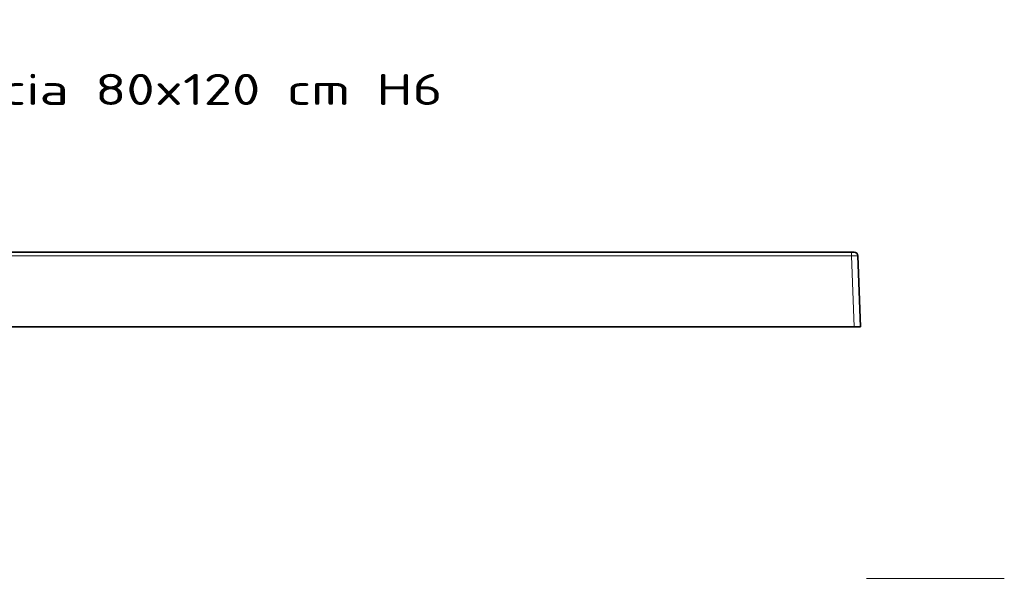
# Model space of a CAD drawing. Extents: x 61 to 353, y 15 to 278.
# Tile 6 of 6: x 195 to 353, y 189 to 278. Entities that reach past the tile are written whole.
import ezdxf
from ezdxf.enums import TextEntityAlignment as Align

# ---------------------------------------------------------------- set-up
doc = ezdxf.new("R2010")
doc.units = 0
doc.layers.get('0').update_dxf_attribs({"lineweight": 13})
doc.styles.get("Standard").update_dxf_attribs({"font": 'isocp.shx'})
doc.dimstyles.get("Standard").update_dxf_attribs({"dimtxt": 2.5, "dimasz": 2.5, "dimexe": 1.25, "dimexo": 0.625, "dimtad": 1, "dimcen": 2.5, "dimadec": 0, "dimazin": 0, "dimtfac": 1, "dimtmove": 0, "dimatfit": 0, "dimfxl": 0, "dimarcsym": 0})

# ---------------------------------------------------------------- blocks, each defined once
blk = doc.blocks.new('*D')
at = {"color": 7, "lineweight": 13}
for p, q in [((74.42, 223.71), (74.42, 245.71)), ((109.38, 240.71), (72.42, 240.71)), ((108.98, 228.71), (72.42, 228.71)), ((108.98, 188.21), (64.83, 188.21)), ((66.83, 28.19), (66.83, 188.21)), ((331.02, 188.21), (353.19, 188.21)), ((351.19, 153.79), (351.19, 188.21)), ((202.23, 149.04), (234.72, 168.89)), ((224.22, 153.79), (353.19, 153.79)), ((109.38, 28.19), (64.83, 28.19)), ((89.98, 17.13), (330.02, 17.13))]:
    blk.add_line(p, q, dxfattribs=at)
at = {"color": 7, "lineweight": 13, "ltscale": 0.301329}
for p, q in [((89.98, 27.19), (89.98, 15.13)), ((330.02, 27.19), (330.02, 15.13))]:
    blk.add_line(p, q, dxfattribs=at)
at = {"color": 7, "lineweight": 13}
for points in [[(73.9, 242.64), (74.42, 240.71), (74.93, 242.64)], [(74.93, 226.78), (74.42, 228.71), (73.9, 226.78)], [(67.35, 186.27), (66.83, 188.21), (66.31, 186.27)], [(351.71, 186.27), (351.19, 188.21), (350.67, 186.27)], [(216.39, 157.08), (217.77, 158.53), (215.85, 157.97)], [(350.67, 155.72), (351.19, 153.79), (351.71, 155.72)], [(203.61, 150.49), (202.23, 149.04), (204.15, 149.61)], [(66.31, 30.12), (66.83, 28.19), (67.35, 30.12)], [(91.91, 17.65), (89.98, 17.13), (91.91, 16.62)], [(328.09, 16.62), (330.02, 17.13), (328.09, 17.65)]]:
    blk.add_lwpolyline(points, dxfattribs=at)
for s, rotation, p, p2 in [('60', 90, (72.42, 231.33), (72.42, 238.1)), ('172', 90, (349.19, 165.74), (349.19, 176.25)), ('90', 31.4179, (227.9, 167.06), (233.68, 170.59)), ('%%c', 31.4179, (224.85, 165.2), (227.04, 166.54)), ('800', 90, (64.83, 102.94), (64.83, 113.45))]:
    blk.add_text(s, height=3.5, rotation=rotation, dxfattribs=at).set_placement(p, p2, align=Align.FIT)
blk.add_text('1200', height=3.5, dxfattribs=at).set_placement((202.88, 19.13), (217.12, 19.13), align=Align.FIT)
blk = doc.blocks.new('BLOCK17')
at = {"color": 7, "lineweight": 13}
for s, p, p2 in [('Art - 1213', (150, 273.06), (193.37, 273.06)), ('Piatto doccia 80x120 cm H6', (150, 264.42), (262.77, 264.42))]:
    blk.add_text(s, height=5, dxfattribs=at).set_placement(p, p2, align=Align.FIT)
blk = doc.blocks.new('BLOCK20')
at = {"color": 7, "lineweight": 35}
for p, q in [((-593.1, 0), (593.1, 0)), ((600.1, -60), (598.1, -2.9)), ((-595.09, -60), (595.09, -60))]:
    blk.add_line(p, q, dxfattribs=at)
at = {"color": 7, "lineweight": 35, "ltscale": 0.05003}
blk.add_line((593.1, 0), (595.1, 0), dxfattribs=at)
at = {"color": 7, "lineweight": 13}
for p in [(-593.1, -3), (595.09, -60)]:
    blk.add_line(p, (593.1, -3), dxfattribs=at)
at = {"color": 7, "lineweight": 13, "ltscale": 0.075}
blk.add_line((593.1, 0), (593.1, -3), dxfattribs=at)
at = {"color": 7, "lineweight": 13, "ltscale": 0.125012}
blk.add_line((593.1, -3), (598.1, -2.9), dxfattribs=at)
at = {"color": 7, "lineweight": 35, "ltscale": 0.125076}
blk.add_line((595.09, -60), (600.1, -60), dxfattribs=at)
at = {"color": 7, "lineweight": 35}
blk.add_arc((595.1, -3), 3, 2, 90, dxfattribs=at)

msp = doc.modelspace()

# ---------------------------------------------------------------- block references
at = {"lineweight": 0}
msp.add_blockref('BLOCK17', (0, 0), dxfattribs=at)
at = {"lineweight": 0, "xscale": 0.2, "yscale": 0.2, "zscale": 0.2}
msp.add_blockref('BLOCK20', (210, 240.711), dxfattribs=at)

# ---------------------------------------------------------------- dimensions: what is measured, and where the dimension line sits
at = {"color": 0, "lineweight": 0}
dim = msp.add_diameter_dim_2p(p1=(202.2342, 149.0432), p2=(217.7658, 158.5305), text='%%c90', dimstyle='Standard', override={"dimlfac": 5}, dxfattribs=at)
dim.commit()
dim.dimension.update_dxf_attribs({"geometry": '*D', "text_midpoint": (230.3078, 166.1915), "dimtype": 163})
for base, p1, p2, angle, middle, dimtype in [((351.1891, 153.7869), (329.0197, 188.2059), (222.22, 153.7869), 269.998569, (351.1891, 170.9964), 160), ((66.82832, 28.18686), (110.98034, 188.20591), (111.37966, 28.18686), 269.998569, (66.82832, 108.19639), 160), ((330.019, 17.1337), (89.981, 29.1869), (330.019, 29.1869), 0, (210, 17.1337), 161), ((74.4172, 240.711), (110.9816, 228.711), (111.3797, 240.711), 89.999523, (74.4172, 234.711), 160)]:
    dim = msp.add_linear_dim(base=base, p1=p1, p2=p2, angle=angle, dimstyle='Standard', override={"dimlfac": 5}, dxfattribs=at)
    dim.commit()
    dim.dimension.update_dxf_attribs({"geometry": '*D', "text_midpoint": middle, "dimtype": dimtype})

doc.saveas('drawing.dxf')
